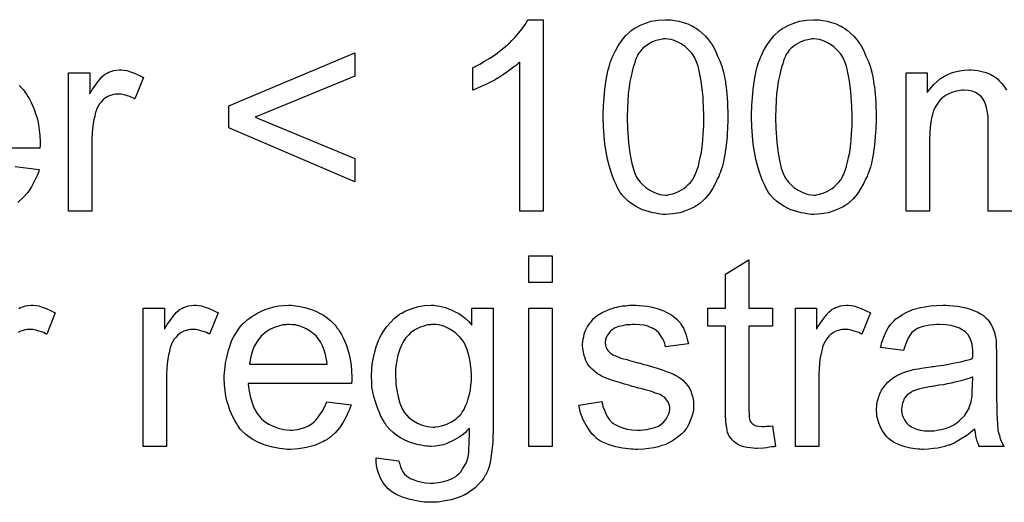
# Model space of a CAD drawing. Extents: x -2 to 8.5, y -2.9 to 5.2.
# Tile 101 of 207: x 4.268 to 4.681, y 0.948 to 1.15. Entities that reach past the tile are written whole.
import ezdxf

# ---------------------------------------------------------------- set-up
doc = ezdxf.new("R2010")
doc.units = 0
doc.layers.add('acc-ni-360-20-out-a_document', color=1, linetype='CONTINUOUS')

msp = doc.modelspace()

# ---------------------------------------------------------------- linework, layer by layer
at = {"layer": 'acc-ni-360-20-out-a_document', "color": 1}
for points in [[(4.487719, 1.069881), (4.477885, 1.069881), (4.477885, 1.132475), (4.477769, 1.132359), (4.47719, 1.131896), (4.476496, 1.131202), (4.475339, 1.130392), (4.474066, 1.129351), (4.472447, 1.128194), (4.470596, 1.126921), (4.468513, 1.125649), (4.468397, 1.125649), (4.468282, 1.125533), (4.467587, 1.12507), (4.46643, 1.124492), (4.465042, 1.123797), (4.463422, 1.122987), (4.461687, 1.122178), (4.459951, 1.121368), (4.458216, 1.120674), (4.458216, 1.130161), (4.458331, 1.130161), (4.458563, 1.130392), (4.459025, 1.130508), (4.459604, 1.130855), (4.460298, 1.131202), (4.461108, 1.131665), (4.463075, 1.132822), (4.465389, 1.134095), (4.467703, 1.135715), (4.470133, 1.137566), (4.472562, 1.139533), (4.472678, 1.139648), (4.472794, 1.139764), (4.473141, 1.140111), (4.473604, 1.140458), (4.474645, 1.141615), (4.476033, 1.143004), (4.477422, 1.144623), (4.478926, 1.146475), (4.480199, 1.148326), (4.481356, 1.150293), (4.487719, 1.150293), (4.487719, 1.069881)], [(4.541404, 1.150177), (4.542908, 1.149946), (4.544644, 1.149599), (4.546495, 1.149136), (4.548462, 1.148557), (4.550313, 1.147632), (4.550428, 1.147632), (4.550544, 1.147516), (4.551123, 1.147169), (4.552048, 1.14659), (4.553205, 1.14578), (4.554478, 1.144623), (4.555866, 1.143351), (4.557139, 1.141847), (4.558412, 1.140111), (4.558528, 1.13988), (4.55899, 1.139301), (4.559453, 1.13826), (4.560263, 1.136756), (4.560957, 1.13502), (4.561883, 1.133053), (4.562693, 1.130739), (4.563387, 1.128194), (4.563387, 1.128078), (4.563503, 1.127847), (4.563618, 1.1275), (4.563734, 1.126921), (4.56385, 1.126227), (4.563965, 1.125417), (4.564197, 1.124376), (4.564312, 1.123219), (4.564544, 1.121946), (4.56466, 1.120558), (4.564775, 1.118938), (4.565007, 1.117318), (4.565122, 1.115467), (4.565122, 1.113616), (4.565238, 1.111533), (4.565238, 1.109335), (4.565238, 1.109219), (4.565238, 1.108756), (4.565238, 1.107947), (4.565238, 1.107021), (4.565122, 1.105748), (4.565122, 1.10436), (4.565007, 1.102856), (4.564891, 1.101236), (4.564544, 1.097534), (4.563965, 1.093715), (4.563271, 1.090013), (4.562808, 1.088277), (4.56223, 1.086542), (4.56223, 1.086426), (4.562114, 1.086195), (4.561883, 1.085732), (4.561651, 1.085154), (4.56142, 1.084344), (4.560957, 1.083534), (4.560032, 1.081567), (4.558875, 1.079484), (4.55737, 1.07717), (4.555635, 1.075088), (4.553552, 1.073121), (4.553437, 1.073121), (4.553321, 1.072889), (4.552974, 1.072658), (4.552511, 1.072427), (4.551933, 1.07208), (4.551354, 1.071617), (4.549619, 1.070807), (4.547536, 1.069997), (4.545106, 1.069187), (4.542214, 1.068724), (4.53909, 1.068493), (4.537933, 1.068493), (4.537123, 1.068609), (4.536197, 1.068724), (4.53504, 1.068956), (4.533768, 1.069187), (4.532379, 1.069534), (4.530991, 1.069997), (4.529487, 1.07046), (4.527983, 1.071154), (4.526479, 1.071964), (4.524975, 1.072889), (4.52347, 1.074046), (4.522082, 1.075319), (4.520809, 1.076707), (4.520694, 1.076823), (4.520462, 1.07717), (4.520115, 1.077749), (4.519537, 1.078674), (4.518958, 1.079716), (4.51838, 1.081104), (4.51757, 1.082724), (4.516876, 1.084575), (4.516181, 1.086658), (4.515487, 1.089087), (4.514793, 1.091748), (4.514214, 1.094757), (4.513636, 1.097996), (4.513289, 1.101467), (4.513057, 1.105285), (4.512942, 1.109335), (4.512942, 1.109451), (4.512942, 1.109913), (4.512942, 1.110723), (4.512942, 1.111649), (4.513057, 1.112922), (4.513057, 1.11431), (4.513173, 1.115814), (4.513289, 1.11755), (4.513636, 1.121136), (4.514214, 1.124954), (4.514909, 1.128773), (4.515371, 1.130508), (4.515834, 1.132244), (4.515834, 1.132359), (4.51595, 1.132591), (4.516181, 1.133053), (4.516413, 1.133632), (4.516644, 1.134442), (4.517107, 1.135252), (4.518033, 1.137219), (4.51919, 1.139301), (4.520694, 1.141499), (4.522429, 1.143698), (4.524512, 1.145549), (4.524627, 1.145549), (4.524743, 1.14578), (4.52509, 1.146012), (4.525553, 1.146243), (4.526132, 1.146706), (4.526826, 1.147053), (4.528561, 1.147979), (4.530644, 1.148789), (4.533074, 1.149599), (4.535966, 1.150061), (4.53909, 1.150293), (4.540131, 1.150293), (4.541404, 1.150177)], [(4.60365, 1.150177), (4.605155, 1.149946), (4.60689, 1.149599), (4.608741, 1.149136), (4.610708, 1.148557), (4.612559, 1.147632), (4.612675, 1.147632), (4.612791, 1.147516), (4.613369, 1.147169), (4.614295, 1.14659), (4.615452, 1.14578), (4.616725, 1.144623), (4.618113, 1.143351), (4.619386, 1.141847), (4.620658, 1.140111), (4.620774, 1.13988), (4.621237, 1.139301), (4.6217, 1.13826), (4.62251, 1.136756), (4.623204, 1.13502), (4.624129, 1.133053), (4.624939, 1.130739), (4.625633, 1.128194), (4.625633, 1.128078), (4.625749, 1.127847), (4.625865, 1.1275), (4.625981, 1.126921), (4.626096, 1.126227), (4.626212, 1.125417), (4.626443, 1.124376), (4.626559, 1.123219), (4.626791, 1.121946), (4.626906, 1.120558), (4.627022, 1.118938), (4.627253, 1.117318), (4.627369, 1.115467), (4.627369, 1.113616), (4.627485, 1.111533), (4.627485, 1.109335), (4.627485, 1.109219), (4.627485, 1.108756), (4.627485, 1.107947), (4.627485, 1.107021), (4.627369, 1.105748), (4.627369, 1.10436), (4.627253, 1.102856), (4.627138, 1.101236), (4.626791, 1.097534), (4.626212, 1.093715), (4.625518, 1.090013), (4.625055, 1.088277), (4.624476, 1.086542), (4.624476, 1.086426), (4.624361, 1.086195), (4.624129, 1.085732), (4.623898, 1.085154), (4.623667, 1.084344), (4.623204, 1.083534), (4.622278, 1.081567), (4.621121, 1.079484), (4.619617, 1.07717), (4.617882, 1.075088), (4.615799, 1.073121), (4.615683, 1.073121), (4.615568, 1.072889), (4.615221, 1.072658), (4.614758, 1.072427), (4.614179, 1.07208), (4.613601, 1.071617), (4.611865, 1.070807), (4.609783, 1.069997), (4.607353, 1.069187), (4.60446, 1.068724), (4.601337, 1.068493), (4.60018, 1.068493), (4.59937, 1.068609), (4.598444, 1.068724), (4.597287, 1.068956), (4.596014, 1.069187), (4.594626, 1.069534), (4.593238, 1.069997), (4.591733, 1.07046), (4.590229, 1.071154), (4.588725, 1.071964), (4.587221, 1.072889), (4.585717, 1.074046), (4.584329, 1.075319), (4.583056, 1.076707), (4.58294, 1.076823), (4.582709, 1.07717), (4.582362, 1.077749), (4.581783, 1.078674), (4.581205, 1.079716), (4.580626, 1.081104), (4.579816, 1.082724), (4.579122, 1.084575), (4.578428, 1.086658), (4.577734, 1.089087), (4.577039, 1.091748), (4.576461, 1.094757), (4.575882, 1.097996), (4.575535, 1.101467), (4.575304, 1.105285), (4.575188, 1.109335), (4.575188, 1.109451), (4.575188, 1.109913), (4.575188, 1.110723), (4.575188, 1.111649), (4.575304, 1.112922), (4.575304, 1.11431), (4.57542, 1.115814), (4.575535, 1.11755), (4.575882, 1.121136), (4.576461, 1.124954), (4.577155, 1.128773), (4.577618, 1.130508), (4.578081, 1.132244), (4.578081, 1.132359), (4.578197, 1.132591), (4.578428, 1.133053), (4.578659, 1.133632), (4.578891, 1.134442), (4.579354, 1.135252), (4.580279, 1.137219), (4.581436, 1.139301), (4.58294, 1.141499), (4.584676, 1.143698), (4.586758, 1.145549), (4.586874, 1.145549), (4.58699, 1.14578), (4.587337, 1.146012), (4.5878, 1.146243), (4.588378, 1.146706), (4.589072, 1.147053), (4.590808, 1.147979), (4.59289, 1.148789), (4.59532, 1.149599), (4.598213, 1.150061), (4.601337, 1.150293), (4.602378, 1.150293), (4.60365, 1.150177)], [(4.538974, 1.142194), (4.53828, 1.142194), (4.537817, 1.142078), (4.536544, 1.141847), (4.53504, 1.141499), (4.533305, 1.140805), (4.531454, 1.139764), (4.530528, 1.13907), (4.529602, 1.138376), (4.528793, 1.13745), (4.527983, 1.136409), (4.527983, 1.136293), (4.527751, 1.136062), (4.52752, 1.135599), (4.527173, 1.13502), (4.526826, 1.134095), (4.526363, 1.133053), (4.526016, 1.131781), (4.525553, 1.130277), (4.52509, 1.128541), (4.524627, 1.126574), (4.524165, 1.124376), (4.523818, 1.121946), (4.52347, 1.119169), (4.523239, 1.116161), (4.523123, 1.112922), (4.523008, 1.109335), (4.523008, 1.109103), (4.523008, 1.108525), (4.523008, 1.107484), (4.523123, 1.106095), (4.523123, 1.104591), (4.523239, 1.10274), (4.523355, 1.100773), (4.523586, 1.09869), (4.524165, 1.094178), (4.524512, 1.09198), (4.524975, 1.089897), (4.525437, 1.08793), (4.526132, 1.086079), (4.526826, 1.084459), (4.527636, 1.083071), (4.527636, 1.082955), (4.527867, 1.08284), (4.528445, 1.08203), (4.529487, 1.080988), (4.53076, 1.079831), (4.532495, 1.078674), (4.534462, 1.077633), (4.53666, 1.076823), (4.537817, 1.076707), (4.53909, 1.076592), (4.539784, 1.076592), (4.540247, 1.076707), (4.541404, 1.076939), (4.543024, 1.077402), (4.544759, 1.078212), (4.546726, 1.079369), (4.547652, 1.080063), (4.548577, 1.080988), (4.549503, 1.081914), (4.550428, 1.083071), (4.550428, 1.083187), (4.55066, 1.083418), (4.550891, 1.083765), (4.551123, 1.084344), (4.551586, 1.085154), (4.551933, 1.086195), (4.552395, 1.087352), (4.552858, 1.08874), (4.553205, 1.090476), (4.553668, 1.092327), (4.554131, 1.094525), (4.554478, 1.096839), (4.554709, 1.099616), (4.554941, 1.102509), (4.555172, 1.105748), (4.555172, 1.109335), (4.555172, 1.109451), (4.555172, 1.109566), (4.555172, 1.110145), (4.555172, 1.111186), (4.555056, 1.112574), (4.555056, 1.114079), (4.554941, 1.11593), (4.554825, 1.117897), (4.554594, 1.120095), (4.554015, 1.124492), (4.553668, 1.12669), (4.553205, 1.128773), (4.552743, 1.130739), (4.552048, 1.132591), (4.551354, 1.13421), (4.550544, 1.135599), (4.550544, 1.135715), (4.550313, 1.13583), (4.550081, 1.136177), (4.549734, 1.13664), (4.548693, 1.137681), (4.54742, 1.138954), (4.545685, 1.140111), (4.543718, 1.141152), (4.542677, 1.141615), (4.54152, 1.141962), (4.540247, 1.142078), (4.538974, 1.142194)], [(4.601221, 1.142194), (4.600527, 1.142194), (4.600064, 1.142078), (4.598791, 1.141847), (4.597287, 1.141499), (4.595551, 1.140805), (4.5937, 1.139764), (4.592775, 1.13907), (4.591849, 1.138376), (4.591039, 1.13745), (4.590229, 1.136409), (4.590229, 1.136293), (4.589998, 1.136062), (4.589766, 1.135599), (4.589419, 1.13502), (4.589072, 1.134095), (4.588609, 1.133053), (4.588262, 1.131781), (4.5878, 1.130277), (4.587337, 1.128541), (4.586874, 1.126574), (4.586411, 1.124376), (4.586064, 1.121946), (4.585717, 1.119169), (4.585486, 1.116161), (4.58537, 1.112922), (4.585254, 1.109335), (4.585254, 1.109103), (4.585254, 1.108525), (4.585254, 1.107484), (4.58537, 1.106095), (4.58537, 1.104591), (4.585486, 1.10274), (4.585601, 1.100773), (4.585833, 1.09869), (4.586411, 1.094178), (4.586758, 1.09198), (4.587221, 1.089897), (4.587684, 1.08793), (4.588378, 1.086079), (4.589072, 1.084459), (4.589882, 1.083071), (4.589882, 1.082955), (4.590114, 1.08284), (4.590692, 1.08203), (4.591733, 1.080988), (4.593006, 1.079831), (4.594742, 1.078674), (4.596708, 1.077633), (4.598907, 1.076823), (4.600064, 1.076707), (4.601337, 1.076592), (4.602031, 1.076592), (4.602493, 1.076707), (4.60365, 1.076939), (4.60527, 1.077402), (4.607006, 1.078212), (4.608973, 1.079369), (4.609898, 1.080063), (4.610824, 1.080988), (4.611749, 1.081914), (4.612675, 1.083071), (4.612675, 1.083187), (4.612907, 1.083418), (4.613138, 1.083765), (4.613369, 1.084344), (4.613832, 1.085154), (4.614179, 1.086195), (4.614642, 1.087352), (4.615105, 1.08874), (4.615452, 1.090476), (4.615915, 1.092327), (4.616377, 1.094525), (4.616725, 1.096839), (4.616956, 1.099616), (4.617187, 1.102509), (4.617419, 1.105748), (4.617419, 1.109335), (4.617419, 1.109451), (4.617419, 1.109566), (4.617419, 1.110145), (4.617419, 1.111186), (4.617303, 1.112574), (4.617303, 1.114079), (4.617187, 1.11593), (4.617072, 1.117897), (4.61684, 1.120095), (4.616262, 1.124492), (4.615915, 1.12669), (4.615452, 1.128773), (4.614989, 1.130739), (4.614295, 1.132591), (4.613601, 1.13421), (4.612791, 1.135599), (4.612791, 1.135715), (4.612559, 1.13583), (4.612328, 1.136177), (4.611981, 1.13664), (4.61094, 1.137681), (4.609667, 1.138954), (4.607931, 1.140111), (4.605965, 1.141152), (4.604923, 1.141615), (4.603766, 1.141962), (4.602493, 1.142078), (4.601221, 1.142194)], [(4.408696, 1.126574), (4.366813, 1.109335), (4.408696, 1.09198), (4.408696, 1.082145), (4.355821, 1.104823), (4.355821, 1.114079), (4.408696, 1.136409), (4.408696, 1.126574)], [(4.311739, 1.12912), (4.313012, 1.128888), (4.314516, 1.128425), (4.316136, 1.127847), (4.317987, 1.127037), (4.319954, 1.125996), (4.316367, 1.116971), (4.316252, 1.117087), (4.315789, 1.117318), (4.315095, 1.117665), (4.314169, 1.118012), (4.313128, 1.118359), (4.311855, 1.118707), (4.310582, 1.118938), (4.30931, 1.119054), (4.308731, 1.119054), (4.308153, 1.118938), (4.307343, 1.118822), (4.306533, 1.118591), (4.305492, 1.118244), (4.30445, 1.117781), (4.303525, 1.117087), (4.303409, 1.116971), (4.303062, 1.11674), (4.302715, 1.116277), (4.302136, 1.115698), (4.301558, 1.114888), (4.300979, 1.113963), (4.300401, 1.112921), (4.299938, 1.111649), (4.299822, 1.111417), (4.299707, 1.110723), (4.299475, 1.109682), (4.299128, 1.108293), (4.298781, 1.106558), (4.29855, 1.104591), (4.298434, 1.102508), (4.298318, 1.100195), (4.298318, 1.069881), (4.288484, 1.069881), (4.288484, 1.127963), (4.297393, 1.127963), (4.297393, 1.119169), (4.297508, 1.119285), (4.297971, 1.120095), (4.29855, 1.121136), (4.299475, 1.122409), (4.300401, 1.123682), (4.301442, 1.12507), (4.302483, 1.126227), (4.303525, 1.127153), (4.30364, 1.127268), (4.303988, 1.1275), (4.304682, 1.127847), (4.305376, 1.128194), (4.306301, 1.128541), (4.307458, 1.128888), (4.308615, 1.12912), (4.309888, 1.129235), (4.310698, 1.129235), (4.311739, 1.12912)], [(4.684409, 1.069881), (4.674575, 1.069881), (4.674575, 1.107484), (4.674575, 1.107599), (4.674575, 1.107831), (4.674575, 1.108062), (4.674575, 1.108525), (4.674459, 1.109798), (4.674227, 1.111186), (4.673996, 1.112806), (4.673533, 1.114426), (4.672955, 1.11593), (4.672145, 1.117318), (4.672029, 1.117434), (4.671682, 1.117897), (4.671104, 1.11836), (4.670294, 1.119054), (4.669252, 1.119632), (4.667864, 1.120211), (4.666244, 1.120558), (4.664277, 1.120674), (4.663583, 1.120674), (4.662773, 1.120558), (4.661848, 1.120442), (4.660691, 1.120095), (4.659302, 1.119748), (4.658029, 1.119169), (4.656641, 1.118475), (4.656525, 1.11836), (4.656063, 1.118012), (4.655484, 1.11755), (4.654674, 1.116855), (4.653864, 1.11593), (4.653054, 1.114773), (4.652244, 1.1135), (4.65155, 1.111996), (4.651435, 1.111765), (4.651319, 1.111186), (4.651087, 1.110261), (4.65074, 1.108988), (4.650393, 1.107252), (4.650162, 1.10517), (4.650046, 1.10274), (4.649931, 1.099963), (4.649931, 1.069881), (4.640096, 1.069881), (4.640096, 1.127963), (4.648889, 1.127963), (4.648889, 1.119632), (4.649005, 1.119864), (4.649352, 1.120326), (4.650046, 1.121136), (4.650856, 1.122062), (4.651897, 1.123219), (4.65317, 1.124376), (4.654559, 1.125533), (4.656178, 1.126574), (4.65641, 1.12669), (4.656988, 1.127037), (4.657914, 1.127384), (4.659186, 1.127963), (4.660691, 1.128425), (4.662426, 1.128773), (4.664393, 1.12912), (4.666476, 1.129235), (4.667517, 1.129235), (4.66879, 1.12912), (4.670178, 1.128888), (4.671913, 1.128541), (4.673649, 1.128078), (4.675385, 1.127384), (4.677004, 1.126458), (4.677236, 1.126343), (4.677699, 1.125996), (4.678393, 1.125417), (4.679318, 1.124492), (4.680244, 1.12345), (4.681285, 1.122178), (4.682211, 1.120674)], [(4.267773, 1.12264), (4.269162, 1.121252), (4.269278, 1.121136), (4.269509, 1.120905), (4.269856, 1.120442), (4.270319, 1.119748), (4.270897, 1.118938), (4.271476, 1.118012), (4.27217, 1.116855), (4.272864, 1.115467), (4.273558, 1.113963), (4.274253, 1.112343), (4.274831, 1.110492), (4.27541, 1.108525), (4.275872, 1.106327), (4.27622, 1.104013), (4.276451, 1.101583), (4.276567, 1.098922), (4.276567, 1.098806), (4.276567, 1.098343), (4.276567, 1.097533), (4.276451, 1.096376), (4.233063, 1.096376)], [(4.266038, 1.088624), (4.27622, 1.087352), (4.27622, 1.087236), (4.276104, 1.087005), (4.275988, 1.086542), (4.275757, 1.085848), (4.27541, 1.085153), (4.275062, 1.084228), (4.274137, 1.082261), (4.27298, 1.080063), (4.27136, 1.077749), (4.269509, 1.07555), (4.267195, 1.073468)], [(4.491537, 1.039869), (4.481703, 1.039869), (4.481703, 1.051091), (4.491537, 1.051091), (4.491537, 1.039869)], [(4.574031, 1.029109), (4.583981, 1.029109), (4.583981, 1.021472), (4.574031, 1.021472), (4.574031, 0.987341), (4.574031, 0.987109), (4.574031, 0.986647), (4.574031, 0.985952), (4.574147, 0.985143), (4.574263, 0.983291), (4.574378, 0.982481), (4.574494, 0.981903), (4.57461, 0.981672), (4.574957, 0.981209), (4.57542, 0.98063), (4.57623, 0.980052), (4.576461, 0.979936), (4.577039, 0.979705), (4.578081, 0.979473), (4.579585, 0.979357), (4.580742, 0.979357), (4.58132, 0.979473), (4.58213, 0.979473), (4.583056, 0.979589), (4.583981, 0.979705), (4.585254, 0.971027), (4.585023, 0.971027), (4.58456, 0.970911), (4.58375, 0.970796), (4.582709, 0.97068), (4.581552, 0.970449), (4.580279, 0.970333), (4.577734, 0.970217), (4.576808, 0.970217), (4.575882, 0.970333), (4.574725, 0.970449), (4.573337, 0.970564), (4.571949, 0.970911), (4.570676, 0.971259), (4.569403, 0.971837), (4.569288, 0.971953), (4.56894, 0.972184), (4.568478, 0.972531), (4.567783, 0.97311), (4.567205, 0.973688), (4.566511, 0.974498), (4.565817, 0.975308), (4.565354, 0.976349), (4.565354, 0.976465), (4.565122, 0.976928), (4.565007, 0.977738), (4.564775, 0.978895), (4.564544, 0.980399), (4.564428, 0.981324), (4.564428, 0.982366), (4.564312, 0.983638), (4.564197, 0.984911), (4.564197, 0.986299), (4.564197, 0.987919), (4.564197, 1.021472), (4.556908, 1.021472), (4.556908, 1.029109), (4.564197, 1.029109), (4.564197, 1.043455), (4.574031, 1.049356), (4.574031, 1.029109)], [(4.274715, 1.030265), (4.275988, 1.030034), (4.277492, 1.029571), (4.279112, 1.028993), (4.280963, 1.028183), (4.28293, 1.027141), (4.279343, 1.018117), (4.279228, 1.018233), (4.278765, 1.018464), (4.278071, 1.018811), (4.277145, 1.019158), (4.276104, 1.019505), (4.274831, 1.019852), (4.273558, 1.020084), (4.272286, 1.020199), (4.271707, 1.020199), (4.271129, 1.020084), (4.270319, 1.019968), (4.269509, 1.019737), (4.268468, 1.01939), (4.267426, 1.018927)], [(4.267658, 1.028993), (4.268352, 1.02934), (4.269278, 1.029687), (4.270435, 1.030034), (4.271592, 1.030265), (4.272864, 1.030381), (4.273674, 1.030381), (4.274715, 1.030265)], [(4.343094, 1.030265), (4.344367, 1.030034), (4.345871, 1.029571), (4.347491, 1.028993), (4.349342, 1.028183), (4.351309, 1.027142), (4.347722, 1.018117), (4.347606, 1.018233), (4.347144, 1.018464), (4.346449, 1.018811), (4.345524, 1.019158), (4.344483, 1.019505), (4.34321, 1.019852), (4.341937, 1.020084), (4.340664, 1.0202), (4.340086, 1.0202), (4.339507, 1.020084), (4.338698, 1.019968), (4.337888, 1.019737), (4.336846, 1.01939), (4.335805, 1.018927), (4.334879, 1.018233), (4.334764, 1.018117), (4.334417, 1.017885), (4.334069, 1.017423), (4.333491, 1.016844), (4.332913, 1.016034), (4.332334, 1.015109), (4.331756, 1.014067), (4.331293, 1.012795), (4.331177, 1.012563), (4.331061, 1.011869), (4.33083, 1.010828), (4.330483, 1.009439), (4.330136, 1.007704), (4.329904, 1.005737), (4.329789, 1.003654), (4.329673, 1.00134), (4.329673, 0.971027), (4.319838, 0.971027), (4.319838, 1.029108), (4.328747, 1.029108), (4.328747, 1.020315), (4.328863, 1.020431), (4.329326, 1.021241), (4.329904, 1.022282), (4.33083, 1.023555), (4.331756, 1.024828), (4.332797, 1.026216), (4.333838, 1.027373), (4.334879, 1.028299), (4.334995, 1.028414), (4.335342, 1.028646), (4.336036, 1.028993), (4.336731, 1.02934), (4.337656, 1.029687), (4.338813, 1.030034), (4.33997, 1.030265), (4.341243, 1.030381), (4.342053, 1.030381), (4.343094, 1.030265)], [(4.382895, 1.030265), (4.38382, 1.03015), (4.384977, 1.029918), (4.38625, 1.029687), (4.387754, 1.02934), (4.389143, 1.028993), (4.390762, 1.028414), (4.392267, 1.027836), (4.393886, 1.027026), (4.395506, 1.0261), (4.397126, 1.025059), (4.39863, 1.023786), (4.400019, 1.022398), (4.400134, 1.022282), (4.400366, 1.022051), (4.400713, 1.021588), (4.401176, 1.020894), (4.401754, 1.020084), (4.402333, 1.019158), (4.403027, 1.018001), (4.403721, 1.016613), (4.404415, 1.015109), (4.405109, 1.013489), (4.405688, 1.011638), (4.406266, 1.009671), (4.406729, 1.007473), (4.407076, 1.005159), (4.407308, 1.002729), (4.407423, 1.000068), (4.407423, 0.999952), (4.407423, 0.999489), (4.407423, 0.998679), (4.407308, 0.997522), (4.36392, 0.997522), (4.36392, 0.997407), (4.36392, 0.99706), (4.364036, 0.996597), (4.364036, 0.995903), (4.364151, 0.995093), (4.364383, 0.994167), (4.36473, 0.992085), (4.365424, 0.98977), (4.36635, 0.987225), (4.367623, 0.984911), (4.369242, 0.982828), (4.369358, 0.982828), (4.369474, 0.982597), (4.370168, 0.982019), (4.371209, 0.981209), (4.372598, 0.980399), (4.374449, 0.979473), (4.376531, 0.978663), (4.378845, 0.978085), (4.380118, 0.977969), (4.381507, 0.977853), (4.382432, 0.977853), (4.383473, 0.977969), (4.384746, 0.978201), (4.386135, 0.978548), (4.387754, 0.97901), (4.389258, 0.979705), (4.390762, 0.98063), (4.390878, 0.980746), (4.391457, 0.981209), (4.392151, 0.981903), (4.392961, 0.982828), (4.393886, 0.984101), (4.394928, 0.985721), (4.395969, 0.987572), (4.396895, 0.98977), (4.407076, 0.988498), (4.407076, 0.988382), (4.406961, 0.988151), (4.406845, 0.987688), (4.406613, 0.986994), (4.406266, 0.986299), (4.405919, 0.985374), (4.404994, 0.983407), (4.403837, 0.981209), (4.402217, 0.978895), (4.400366, 0.976696), (4.398052, 0.974614), (4.397936, 0.974614), (4.397704, 0.974382), (4.397357, 0.974151), (4.396895, 0.973804), (4.3962, 0.973457), (4.395506, 0.97311), (4.394581, 0.972647), (4.393539, 0.972184), (4.392382, 0.971721), (4.391225, 0.971259), (4.388333, 0.970564), (4.385093, 0.969986), (4.381507, 0.969754), (4.380234, 0.969754), (4.379424, 0.96987), (4.378383, 0.969986), (4.37711, 0.970217), (4.375721, 0.970449), (4.374217, 0.97068), (4.370978, 0.971606), (4.369242, 0.9723), (4.367623, 0.972994), (4.365887, 0.97392), (4.364267, 0.974961), (4.362763, 0.976118), (4.361259, 0.977506), (4.361143, 0.977622), (4.360912, 0.977853), (4.360565, 0.978316), (4.360102, 0.97901), (4.359524, 0.97982), (4.358945, 0.980746), (4.358251, 0.981903), (4.357557, 0.983176), (4.356862, 0.98468), (4.356168, 0.986299), (4.35559, 0.988151), (4.355011, 0.990118), (4.354548, 0.9922), (4.354201, 0.994514), (4.35397, 0.996944), (4.353854, 0.999489), (4.353854, 0.999605), (4.353854, 1.000183), (4.353854, 1.000878), (4.35397, 1.001919), (4.354086, 1.003192), (4.354201, 1.00458), (4.354433, 1.0062), (4.35478, 1.00782), (4.355705, 1.011522), (4.356284, 1.013373), (4.356978, 1.01534), (4.357904, 1.017191), (4.358945, 1.018927), (4.360102, 1.020662), (4.361375, 1.022282), (4.36149, 1.022398), (4.361722, 1.022629), (4.362185, 1.022976), (4.362763, 1.023555), (4.363457, 1.024133), (4.364383, 1.024828), (4.365424, 1.025638), (4.366697, 1.026332), (4.36797, 1.027142), (4.369474, 1.027836), (4.371093, 1.02853), (4.372829, 1.029109), (4.37468, 1.029687), (4.376647, 1.030034), (4.37873, 1.030265), (4.380928, 1.030381), (4.382085, 1.030381), (4.382895, 1.030265)], [(4.44248, 1.030265), (4.44329, 1.03015), (4.444332, 1.029918), (4.445489, 1.029687), (4.446761, 1.02934), (4.448034, 1.028877), (4.449422, 1.028299), (4.450811, 1.027604), (4.452315, 1.026794), (4.453703, 1.025869), (4.455092, 1.024712), (4.45648, 1.023439), (4.457753, 1.021935), (4.457753, 1.029109), (4.466777, 1.029109), (4.466777, 0.978895), (4.466777, 0.978779), (4.466777, 0.978316), (4.466777, 0.977622), (4.466777, 0.976696), (4.466662, 0.975655), (4.466662, 0.974382), (4.466546, 0.972994), (4.46643, 0.97149), (4.466083, 0.968366), (4.46562, 0.965126), (4.465273, 0.963622), (4.464926, 0.962234), (4.464463, 0.960961), (4.464001, 0.959804), (4.464001, 0.959688), (4.463885, 0.959573), (4.463422, 0.958879), (4.462844, 0.957837), (4.461918, 0.956565), (4.460645, 0.955176), (4.459141, 0.953672), (4.45729, 0.952168), (4.455207, 0.950895), (4.455092, 0.950895), (4.454976, 0.95078), (4.454629, 0.950548), (4.454166, 0.950433), (4.453588, 0.950085), (4.452893, 0.949854), (4.451158, 0.949275), (4.449075, 0.948581), (4.44653, 0.948119), (4.443637, 0.947656), (4.440514, 0.94754), (4.439472, 0.94754), (4.438778, 0.947656), (4.437852, 0.947656), (4.436927, 0.947771), (4.43577, 0.947887), (4.434497, 0.948119), (4.431836, 0.948697), (4.429059, 0.949507), (4.426282, 0.950664), (4.423737, 0.952284), (4.423621, 0.952399), (4.423506, 0.952515), (4.422696, 0.953209), (4.42177, 0.954251), (4.420613, 0.955755), (4.419456, 0.957722), (4.418415, 0.960151), (4.418068, 0.96154), (4.417836, 0.963044), (4.417605, 0.964548), (4.417605, 0.966283), (4.427208, 0.965011), (4.427208, 0.964779), (4.427324, 0.964317), (4.427555, 0.963507), (4.427787, 0.962465), (4.428249, 0.961424), (4.428828, 0.960383), (4.429522, 0.959341), (4.430448, 0.958532), (4.430679, 0.958416), (4.431142, 0.958069), (4.431952, 0.957606), (4.433109, 0.957143), (4.434497, 0.956565), (4.436233, 0.956102), (4.438315, 0.955755), (4.440514, 0.955639), (4.441671, 0.955639), (4.442828, 0.955755), (4.444447, 0.955986), (4.446067, 0.956333), (4.447803, 0.956796), (4.449538, 0.95749), (4.451042, 0.958416), (4.451158, 0.958532), (4.451621, 0.958879), (4.452315, 0.959573), (4.453125, 0.960383), (4.453935, 0.96154), (4.454745, 0.962812), (4.455555, 0.964317), (4.456133, 0.966052), (4.456133, 0.966168), (4.456249, 0.96663), (4.456364, 0.967556), (4.45648, 0.968713), (4.456596, 0.969523), (4.456596, 0.970449), (4.456712, 0.97149), (4.456712, 0.972647), (4.456712, 0.97392), (4.456827, 0.975424), (4.456827, 0.976928), (4.456827, 0.978663), (4.456712, 0.978548), (4.45648, 0.978316), (4.456133, 0.977969), (4.45567, 0.977506), (4.455092, 0.976928), (4.454282, 0.976234), (4.453356, 0.975539), (4.452431, 0.974845), (4.450001, 0.973457), (4.44734, 0.972184), (4.445836, 0.971721), (4.444216, 0.971374), (4.44248, 0.971143), (4.440745, 0.971027), (4.440166, 0.971027), (4.439588, 0.971143), (4.438778, 0.971143), (4.437737, 0.971259), (4.43658, 0.97149), (4.435307, 0.971721), (4.433919, 0.972068), (4.432414, 0.972531), (4.43091, 0.97311), (4.429406, 0.973804), (4.427787, 0.974614), (4.426282, 0.975655), (4.424778, 0.976812), (4.42339, 0.978085), (4.422117, 0.979589), (4.422002, 0.979705), (4.421886, 0.979936), (4.421539, 0.980514), (4.421076, 0.981093), (4.420613, 0.982019), (4.420035, 0.982944), (4.419456, 0.984101), (4.418878, 0.98549), (4.418299, 0.986878), (4.417721, 0.988498), (4.417142, 0.990118), (4.416679, 0.991969), (4.415869, 0.995903), (4.415754, 0.998101), (4.415638, 1.000299), (4.415638, 1.000415), (4.415638, 1.000646), (4.415638, 1.001109), (4.415638, 1.001688), (4.415754, 1.002497), (4.415754, 1.003307), (4.415985, 1.00539), (4.416332, 1.007704), (4.416911, 1.010249), (4.417605, 1.01291), (4.418646, 1.015572), (4.418646, 1.015687), (4.418762, 1.015919), (4.418993, 1.016266), (4.419225, 1.016729), (4.419919, 1.018001), (4.420845, 1.019621), (4.422117, 1.021357), (4.423621, 1.023092), (4.425357, 1.024943), (4.427324, 1.026447), (4.427439, 1.026447), (4.427555, 1.026563), (4.427902, 1.026794), (4.428365, 1.027026), (4.429522, 1.02772), (4.431142, 1.028414), (4.433109, 1.029109), (4.435423, 1.029803), (4.437968, 1.030265), (4.440745, 1.030381), (4.441786, 1.030381), (4.44248, 1.030265)], [(4.491537, 0.971027), (4.481703, 0.971027), (4.481703, 1.029109), (4.491537, 1.029109), (4.491537, 0.971027)], [(4.527983, 1.030265), (4.529718, 1.03015), (4.531569, 1.029918), (4.533536, 1.029456), (4.535619, 1.028993), (4.537586, 1.028299), (4.537702, 1.028299), (4.537817, 1.028183), (4.538396, 1.027951), (4.539321, 1.027489), (4.540478, 1.02691), (4.541751, 1.0261), (4.543024, 1.025175), (4.544181, 1.024133), (4.545222, 1.022976), (4.545338, 1.022861), (4.545569, 1.022398), (4.546032, 1.021588), (4.54661, 1.020662), (4.547189, 1.019274), (4.547767, 1.01777), (4.54823, 1.016034), (4.548693, 1.014067), (4.53909, 1.012795), (4.53909, 1.013026), (4.538974, 1.013489), (4.538743, 1.014299), (4.538396, 1.01534), (4.537817, 1.016381), (4.537123, 1.017538), (4.536313, 1.018696), (4.535156, 1.019737), (4.53504, 1.019852), (4.534578, 1.020084), (4.533883, 1.020547), (4.532842, 1.02101), (4.531685, 1.021472), (4.530181, 1.021935), (4.52833, 1.022167), (4.526363, 1.022282), (4.525206, 1.022282), (4.524049, 1.022167), (4.522545, 1.022051), (4.521041, 1.021704), (4.519421, 1.021357), (4.517917, 1.020778), (4.516644, 1.019968), (4.516528, 1.019852), (4.516181, 1.019621), (4.515718, 1.019158), (4.515256, 1.018464), (4.514677, 1.01777), (4.514214, 1.016844), (4.513867, 1.015803), (4.513752, 1.014762), (4.513752, 1.014646), (4.513752, 1.014415), (4.513867, 1.014067), (4.513867, 1.013605), (4.514214, 1.012448), (4.514909, 1.011291), (4.515024, 1.011175), (4.51514, 1.011059), (4.515371, 1.010712), (4.515834, 1.010365), (4.516297, 1.010018), (4.516991, 1.009555), (4.517801, 1.009208), (4.518727, 1.008745), (4.518842, 1.008745), (4.519074, 1.00863), (4.519537, 1.008514), (4.520346, 1.008167), (4.521503, 1.00782), (4.523008, 1.007473), (4.523933, 1.007125), (4.524975, 1.006894), (4.526132, 1.006547), (4.527404, 1.0062), (4.52752, 1.0062), (4.527867, 1.006084), (4.528445, 1.005968), (4.52914, 1.005737), (4.52995, 1.005506), (4.530991, 1.005274), (4.533189, 1.00458), (4.535619, 1.003886), (4.538049, 1.003076), (4.540247, 1.002266), (4.541172, 1.001919), (4.541982, 1.001572), (4.542214, 1.001456), (4.542677, 1.001225), (4.543371, 1.000878), (4.544412, 1.000299), (4.545453, 0.999605), (4.546495, 0.998679), (4.547536, 0.997638), (4.548462, 0.996481), (4.548577, 0.996365), (4.548809, 0.995903), (4.549271, 0.995208), (4.549734, 0.994167), (4.550081, 0.992894), (4.550544, 0.991506), (4.550776, 0.989886), (4.550891, 0.988035), (4.550891, 0.987804), (4.550891, 0.987225), (4.550776, 0.986299), (4.550544, 0.985027), (4.550197, 0.983638), (4.549619, 0.982134), (4.548924, 0.980399), (4.547999, 0.978779), (4.547883, 0.978548), (4.54742, 0.978085), (4.546842, 0.977275), (4.545916, 0.976349), (4.544644, 0.975308), (4.543255, 0.974151), (4.541635, 0.97311), (4.539668, 0.972068), (4.539553, 0.972068), (4.539437, 0.971953), (4.538743, 0.971721), (4.537586, 0.971374), (4.536082, 0.970911), (4.53423, 0.970449), (4.532148, 0.970101), (4.52995, 0.96987), (4.527404, 0.969754), (4.526363, 0.969754), (4.525553, 0.96987), (4.524627, 0.96987), (4.52347, 0.969986), (4.522313, 0.970101), (4.521041, 0.970333), (4.518264, 0.970911), (4.515371, 0.971721), (4.512595, 0.972878), (4.511322, 0.973572), (4.510165, 0.974382), (4.510049, 0.974498), (4.509934, 0.974614), (4.509239, 0.975308), (4.508198, 0.976349), (4.507041, 0.977969), (4.505768, 0.979936), (4.504496, 0.98225), (4.503454, 0.985143), (4.502644, 0.988382), (4.512363, 0.989886), (4.512363, 0.98977), (4.512363, 0.989655), (4.512595, 0.988961), (4.512826, 0.987804), (4.513289, 0.986531), (4.513867, 0.985143), (4.514561, 0.983638), (4.515603, 0.982134), (4.516876, 0.980862), (4.517107, 0.980746), (4.51757, 0.980399), (4.518495, 0.979936), (4.519652, 0.979357), (4.521156, 0.978779), (4.522892, 0.978316), (4.524975, 0.977969), (4.527404, 0.977853), (4.528561, 0.977853), (4.529718, 0.977969), (4.531222, 0.978201), (4.532842, 0.978548), (4.534578, 0.97901), (4.536082, 0.979589), (4.53747, 0.980514), (4.537586, 0.98063), (4.538049, 0.980977), (4.538511, 0.981556), (4.539206, 0.982366), (4.539784, 0.983291), (4.540363, 0.984448), (4.54071, 0.985605), (4.540825, 0.986994), (4.540825, 0.987109), (4.540825, 0.987572), (4.54071, 0.988151), (4.540478, 0.988961), (4.540131, 0.98977), (4.539553, 0.99058), (4.538859, 0.991506), (4.537817, 0.9922), (4.537702, 0.992316), (4.537354, 0.992432), (4.536776, 0.992779), (4.53585, 0.993126), (4.534462, 0.993589), (4.533652, 0.993936), (4.532726, 0.994167), (4.531685, 0.994514), (4.530528, 0.994861), (4.529255, 0.995208), (4.527751, 0.995556), (4.527636, 0.995556), (4.527288, 0.995671), (4.52671, 0.995787), (4.526016, 0.996018), (4.52509, 0.99625), (4.524049, 0.996597), (4.521851, 0.997175), (4.519305, 0.997985), (4.516876, 0.998679), (4.514561, 0.999489), (4.51352, 0.999952), (4.51271, 1.000299), (4.512479, 1.000415), (4.512016, 1.000646), (4.511322, 1.001109), (4.510396, 1.001688), (4.509355, 1.002497), (4.508314, 1.003423), (4.507272, 1.004464), (4.506347, 1.005737), (4.506231, 1.005853), (4.506, 1.006316), (4.505653, 1.007125), (4.505306, 1.008051), (4.504958, 1.009208), (4.504611, 1.010596), (4.50438, 1.011985), (4.504264, 1.013605), (4.504264, 1.013836), (4.504264, 1.014299), (4.50438, 1.014993), (4.504496, 1.016034), (4.504727, 1.017076), (4.504958, 1.018348), (4.505421, 1.019505), (4.506, 1.020778), (4.506115, 1.020894), (4.506347, 1.021357), (4.506694, 1.021935), (4.507272, 1.022745), (4.507967, 1.023555), (4.508776, 1.024596), (4.509702, 1.025522), (4.510859, 1.026332), (4.510975, 1.026447), (4.511322, 1.026563), (4.511785, 1.02691), (4.512479, 1.027257), (4.513404, 1.02772), (4.514446, 1.028183), (4.515718, 1.028646), (4.517107, 1.029109), (4.517338, 1.029224), (4.517801, 1.02934), (4.518611, 1.029571), (4.519652, 1.029803), (4.520925, 1.030034), (4.522313, 1.03015), (4.523933, 1.030381), (4.52671, 1.030381), (4.527983, 1.030265)], [(4.61684, 1.030265), (4.618113, 1.030034), (4.619617, 1.029571), (4.621237, 1.028993), (4.623088, 1.028183), (4.625055, 1.027142), (4.621468, 1.018117), (4.621353, 1.018233), (4.62089, 1.018464), (4.620196, 1.018811), (4.61927, 1.019158), (4.618229, 1.019505), (4.616956, 1.019852), (4.615683, 1.020084), (4.614411, 1.0202), (4.613832, 1.0202), (4.613254, 1.020084), (4.612444, 1.019968), (4.611634, 1.019737), (4.610592, 1.01939), (4.609551, 1.018927), (4.608626, 1.018233), (4.60851, 1.018117), (4.608163, 1.017886), (4.607816, 1.017423), (4.607237, 1.016844), (4.606659, 1.016034), (4.60608, 1.015109), (4.605502, 1.014067), (4.605039, 1.012795), (4.604923, 1.012563), (4.604807, 1.011869), (4.604576, 1.010828), (4.604229, 1.009439), (4.603882, 1.007704), (4.60365, 1.005737), (4.603535, 1.003654), (4.603419, 1.001341), (4.603419, 0.971027), (4.593585, 0.971027), (4.593585, 1.029109), (4.602493, 1.029109), (4.602493, 1.020315), (4.602609, 1.020431), (4.603072, 1.021241), (4.60365, 1.022282), (4.604576, 1.023555), (4.605502, 1.024828), (4.606543, 1.026216), (4.607584, 1.027373), (4.608626, 1.028299), (4.608741, 1.028414), (4.609088, 1.028646), (4.609783, 1.028993), (4.610477, 1.02934), (4.611402, 1.029687), (4.612559, 1.030034), (4.613716, 1.030265), (4.614989, 1.030381), (4.615799, 1.030381), (4.61684, 1.030265)], [(4.658029, 1.030265), (4.659765, 1.03015), (4.661732, 1.029918), (4.663699, 1.029571), (4.665666, 1.029109), (4.667517, 1.02853), (4.667748, 1.028414), (4.668327, 1.028183), (4.669137, 1.027836), (4.670178, 1.027373), (4.671335, 1.026679), (4.672492, 1.025985), (4.673533, 1.025059), (4.674459, 1.024133), (4.674575, 1.024018), (4.674806, 1.023671), (4.675153, 1.023092), (4.675616, 1.022398), (4.676194, 1.021357), (4.676657, 1.020315), (4.67712, 1.019043), (4.677467, 1.017538), (4.677467, 1.017423), (4.677583, 1.017076), (4.677699, 1.016381), (4.677814, 1.015456), (4.677814, 1.014183), (4.67793, 1.012679), (4.678046, 1.010712), (4.678046, 1.008514), (4.678046, 0.995324), (4.678046, 0.995208), (4.678046, 0.994746), (4.678046, 0.994051), (4.678046, 0.993126), (4.678046, 0.992085), (4.678046, 0.990812), (4.678161, 0.988035), (4.678161, 0.985143), (4.678277, 0.98225), (4.678393, 0.980977), (4.678393, 0.97982), (4.678508, 0.978779), (4.678624, 0.977969), (4.678624, 0.977853), (4.67874, 0.977391), (4.678855, 0.976696), (4.679203, 0.975771), (4.679434, 0.97473), (4.679897, 0.973572), (4.680475, 0.9723), (4.681054, 0.971027), (4.670757, 0.971027), (4.670641, 0.971143), (4.670525, 0.971606), (4.670294, 0.972184), (4.669947, 0.97311), (4.6696, 0.974151), (4.669368, 0.975424), (4.669137, 0.976812), (4.668905, 0.978316), (4.66879, 0.978316), (4.668674, 0.978085), (4.66798, 0.977506), (4.666938, 0.976696), (4.66555, 0.975655), (4.663815, 0.974614), (4.662079, 0.973457), (4.660228, 0.972415), (4.658261, 0.971606), (4.658029, 0.97149), (4.657335, 0.971374), (4.656294, 0.971027), (4.655021, 0.97068), (4.653401, 0.970333), (4.65155, 0.970101), (4.649468, 0.96987), (4.647385, 0.969754), (4.646459, 0.969754), (4.645765, 0.96987), (4.644955, 0.96987), (4.64403, 0.969986), (4.641947, 0.970333), (4.639633, 0.970911), (4.637088, 0.971721), (4.634774, 0.972878), (4.632691, 0.974382), (4.63246, 0.974614), (4.631881, 0.975192), (4.631071, 0.976234), (4.630146, 0.977622), (4.62922, 0.979357), (4.62841, 0.981324), (4.627832, 0.983754), (4.627716, 0.984911), (4.6276, 0.986299), (4.6276, 0.986531), (4.6276, 0.986994), (4.627716, 0.987804), (4.627832, 0.988845), (4.628063, 0.990118), (4.62841, 0.99139), (4.628873, 0.992779), (4.629452, 0.994051), (4.629567, 0.994167), (4.629799, 0.99463), (4.630261, 0.995324), (4.63084, 0.996134), (4.631534, 0.99706), (4.63246, 0.997985), (4.633385, 0.998911), (4.634542, 0.999721), (4.634658, 0.999836), (4.635121, 1.000068), (4.635699, 1.000531), (4.636625, 1.000993), (4.637666, 1.001456), (4.638939, 1.002035), (4.640212, 1.002497), (4.641716, 1.00296), (4.641832, 1.00296), (4.642294, 1.003076), (4.642989, 1.003307), (4.643914, 1.003423), (4.645071, 1.003654), (4.646575, 1.003886), (4.648311, 1.004233), (4.650393, 1.004464), (4.650509, 1.004464), (4.650972, 1.00458), (4.65155, 1.00458), (4.65236, 1.004696), (4.653286, 1.004812), (4.654443, 1.005043), (4.655716, 1.005159), (4.657104, 1.00539), (4.659881, 1.005968), (4.662889, 1.006547), (4.66555, 1.007241), (4.666823, 1.007588), (4.66798, 1.007935), (4.66798, 1.008051), (4.66798, 1.008283), (4.668095, 1.008977), (4.668095, 1.009787), (4.668095, 1.010249), (4.668095, 1.010481), (4.668095, 1.010596), (4.668095, 1.010712), (4.668095, 1.011406), (4.66798, 1.012563), (4.667748, 1.013836), (4.667401, 1.015225), (4.666823, 1.016613), (4.666128, 1.017886), (4.665203, 1.018927), (4.665087, 1.019043), (4.664509, 1.019505), (4.663583, 1.019968), (4.662426, 1.020662), (4.660806, 1.021241), (4.658955, 1.021819), (4.656641, 1.022167), (4.65398, 1.022282), (4.652823, 1.022282), (4.651666, 1.022167), (4.650046, 1.021935), (4.648426, 1.021704), (4.646691, 1.021241), (4.645071, 1.020662), (4.643683, 1.019852), (4.643567, 1.019737), (4.643104, 1.01939), (4.642526, 1.018811), (4.641832, 1.017886), (4.641137, 1.016729), (4.640327, 1.015225), (4.639633, 1.013373), (4.638939, 1.011291), (4.629336, 1.012563), (4.629336, 1.012679), (4.629452, 1.012795), (4.629452, 1.013142), (4.629567, 1.013605), (4.629914, 1.014646), (4.630377, 1.01615), (4.630956, 1.017654), (4.63165, 1.019274), (4.632575, 1.020894), (4.633617, 1.022398), (4.633733, 1.022514), (4.634195, 1.022976), (4.63489, 1.023671), (4.635815, 1.024596), (4.637088, 1.025522), (4.638592, 1.026447), (4.640327, 1.027489), (4.642294, 1.028299), (4.64241, 1.028299), (4.642526, 1.028414), (4.642873, 1.02853), (4.643336, 1.028646), (4.644493, 1.028993), (4.646112, 1.02934), (4.647964, 1.029687), (4.650278, 1.030034), (4.652707, 1.030265), (4.655484, 1.030381), (4.656757, 1.030381), (4.658029, 1.030265)], [(4.381044, 1.022282), (4.38035, 1.022282), (4.379887, 1.022167), (4.378614, 1.022051), (4.37711, 1.021704), (4.375259, 1.021125), (4.373292, 1.020315), (4.371441, 1.019158), (4.369589, 1.017654), (4.369358, 1.017423), (4.368895, 1.016844), (4.368085, 1.015803), (4.367275, 1.014415), (4.36635, 1.012795), (4.36554, 1.010712), (4.364846, 1.008283), (4.364499, 1.005621), (4.39701, 1.005621), (4.39701, 1.005737), (4.39701, 1.005968), (4.396895, 1.006316), (4.396895, 1.006778), (4.396663, 1.008167), (4.396316, 1.009671), (4.395738, 1.011522), (4.395159, 1.013258), (4.394234, 1.014993), (4.393192, 1.016497), (4.393192, 1.016613), (4.392961, 1.016729), (4.392382, 1.017423), (4.391341, 1.018348), (4.389953, 1.01939), (4.388217, 1.020431), (4.386135, 1.021357), (4.383705, 1.022051), (4.382432, 1.022167), (4.381044, 1.022282)], [(4.442712, 1.022282), (4.440861, 1.022282), (4.440398, 1.022167), (4.439125, 1.022051), (4.437621, 1.021588), (4.43577, 1.02101), (4.433919, 1.019968), (4.432067, 1.018696), (4.431142, 1.01777), (4.430216, 1.016844), (4.430216, 1.016729), (4.429985, 1.016613), (4.429753, 1.016266), (4.429522, 1.015803), (4.429175, 1.01534), (4.428828, 1.014646), (4.428365, 1.013836), (4.428018, 1.01291), (4.427555, 1.011869), (4.427092, 1.010596), (4.426745, 1.009324), (4.426398, 1.007935), (4.426167, 1.006316), (4.425935, 1.004696), (4.425704, 1.00296), (4.425704, 1.000993), (4.425704, 1.000878), (4.425704, 1.000531), (4.425704, 0.999952), (4.42582, 0.999142), (4.42582, 0.998217), (4.425935, 0.99706), (4.426282, 0.99463), (4.426861, 0.991853), (4.427555, 0.989192), (4.428712, 0.986531), (4.429406, 0.985374), (4.430216, 0.984333), (4.430448, 0.984101), (4.431026, 0.983523), (4.431952, 0.982713), (4.43334, 0.981787), (4.43496, 0.980746), (4.436927, 0.979936), (4.439125, 0.979357), (4.440282, 0.979242), (4.441555, 0.979126), (4.442249, 0.979126), (4.442712, 0.979242), (4.443984, 0.979357), (4.445604, 0.97982), (4.44734, 0.980399), (4.449307, 0.981324), (4.451158, 0.982597), (4.452083, 0.983407), (4.453009, 0.984333), (4.453009, 0.984448), (4.45324, 0.984564), (4.453472, 0.984911), (4.453703, 0.985374), (4.45405, 0.985837), (4.454513, 0.986531), (4.45486, 0.987341), (4.455323, 0.988382), (4.455786, 0.989423), (4.456133, 0.99058), (4.456596, 0.991969), (4.456943, 0.993473), (4.457174, 0.994977), (4.457406, 0.996712), (4.457637, 0.998679), (4.457637, 1.000646), (4.457637, 1.000762), (4.457637, 1.001109), (4.457637, 1.001688), (4.457521, 1.002382), (4.457521, 1.003307), (4.457406, 1.004349), (4.457059, 1.006663), (4.45648, 1.009324), (4.45567, 1.011985), (4.454513, 1.014646), (4.453703, 1.015803), (4.452893, 1.016844), (4.452893, 1.01696), (4.452662, 1.017076), (4.452083, 1.017654), (4.451042, 1.01858), (4.449654, 1.019621), (4.448034, 1.020547), (4.446067, 1.021472), (4.443869, 1.022051), (4.442712, 1.022282)], [(4.668095, 1.000183), (4.66798, 1.000183), (4.667864, 1.000068), (4.667517, 0.999952), (4.667054, 0.999836), (4.666476, 0.999605), (4.665781, 0.999374), (4.664971, 0.999142), (4.664046, 0.998911), (4.663005, 0.998564), (4.661732, 0.998332), (4.660459, 0.997985), (4.658955, 0.997638), (4.657335, 0.997291), (4.655716, 0.996944), (4.653864, 0.996712), (4.651897, 0.996365), (4.651666, 0.996365), (4.650972, 0.99625), (4.649815, 0.996018), (4.648542, 0.995787), (4.647154, 0.995556), (4.645765, 0.995208), (4.644493, 0.994861), (4.643336, 0.994399), (4.64322, 0.994399), (4.642873, 0.994167), (4.64241, 0.993936), (4.641947, 0.993589), (4.640559, 0.992663), (4.639402, 0.991275), (4.639402, 0.991159), (4.63917, 0.990928), (4.639055, 0.990465), (4.638823, 0.989886), (4.638592, 0.989192), (4.63836, 0.988498), (4.638245, 0.987572), (4.638129, 0.986647), (4.638129, 0.986531), (4.638129, 0.985952), (4.638245, 0.985258), (4.638476, 0.984333), (4.638823, 0.983291), (4.639402, 0.98225), (4.640096, 0.981093), (4.641022, 0.980052), (4.641137, 0.979936), (4.6416, 0.979705), (4.642294, 0.979242), (4.64322, 0.978779), (4.644493, 0.978316), (4.645997, 0.977853), (4.647732, 0.977622), (4.649815, 0.977506), (4.65074, 0.977506), (4.651897, 0.977622), (4.65317, 0.977853), (4.65479, 0.978085), (4.65641, 0.978548), (4.658145, 0.979126), (4.659881, 0.979936), (4.660112, 0.980052), (4.660575, 0.980399), (4.661385, 0.980977), (4.66231, 0.981787), (4.663352, 0.982713), (4.664509, 0.98387), (4.665434, 0.985258), (4.66636, 0.986762), (4.666476, 0.986878), (4.666591, 0.987341), (4.666823, 0.988151), (4.66717, 0.989192), (4.667517, 0.99058), (4.667748, 0.9922), (4.667864, 0.994167), (4.66798, 0.996481), (4.668095, 1.000183)]]:
    msp.add_lwpolyline(points, dxfattribs=at)

doc.saveas('drawing.dxf')
